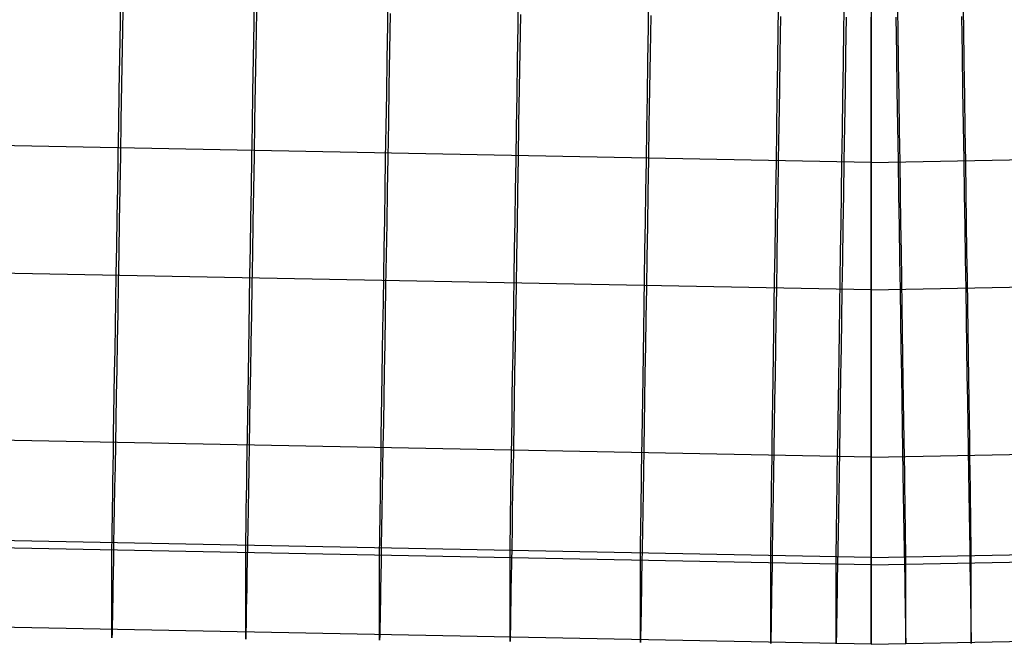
# Model space of a CAD drawing. Extents: x -1634 to -184, y -278 to 263.
# Tile 15 of 242: x -1386.4 to -1378.69, y -278.4 to -273.52. Entities that reach past the tile are written whole.
import ezdxf

# ---------------------------------------------------------------- set-up
doc = ezdxf.new("R2010")
doc.units = 0
doc.layers.add('PREDEFINITO', color=7, linetype='CONTINUOUS')

msp = doc.modelspace()

# ---------------------------------------------------------------- linework, layer by layer
at = {"layer": 'PREDEFINITO'}
for p, q in [((-1385.6119, -273.5357, 448.2187), (-1385.6073, -273.2557, 448.414)), ((-1384.5661, -273.545, 448.2189), (-1384.5616, -273.265, 448.4143)), ((-1383.5194, -273.5541, 448.2191), (-1383.515, -273.2741, 448.4145)), ((-1382.4996, -273.5626, 448.2193), (-1382.4953, -273.2826, 448.4146)), ((-1381.4799, -273.5709, 448.2195), (-1381.4756, -273.2909, 448.4148)), ((-1380.4635, -273.5788, 448.2196), (-1380.4594, -273.2988, 448.415)), ((-1379.9496, -273.5829, 448.2197), (-1379.9453, -273.3029, 448.4151)), ((-1379.7381, -273.3047, 448.4152), (-1379.7381, -273.5848, 448.2198)), ((-1379.7381, -273.3047, 448.4152), (-1379.7381, -273.5848, 448.2198)), ((-1379.5266, -273.5829, 448.2197), (-1379.5309, -273.3029, 448.4151)), ((-1379.0127, -273.5788, 448.2196), (-1379.0168, -273.2988, 448.415)), ((-1385.5927, -273.4488, 401.5203), (-1385.5977, -273.7395, 401.6994)), ((-1384.5473, -273.4582, 401.5206), (-1384.5522, -273.7489, 401.6996)), ((-1383.5009, -273.4672, 401.5208), (-1383.5057, -273.7579, 401.6998)), ((-1382.4815, -273.4757, 401.521), (-1382.4862, -273.7664, 401.7)), ((-1381.462, -273.484, 401.5211), (-1381.4666, -273.7747, 401.7002)), ((-1380.4464, -273.492, 401.5213), (-1380.4508, -273.7827, 401.7004)), ((-1379.932, -273.496, 401.5214), (-1379.9365, -273.7867, 401.7004)), ((-1379.7381, -273.7885, 401.7004), (-1379.7381, -273.4977, 401.5214)), ((-1379.7381, -273.7885, 401.7004), (-1379.7381, -273.4977, 401.5214)), ((-1379.5442, -273.496, 401.5214), (-1379.5397, -273.7867, 401.7004)), ((-1379.0298, -273.492, 401.5213), (-1379.0254, -273.7827, 401.7004)), ((-1385.6164, -273.8088, 448.0138), (-1385.6119, -273.5357, 448.2187)), ((-1384.5705, -273.8182, 448.014), (-1384.5661, -273.545, 448.2189)), ((-1383.5238, -273.8272, 448.0143), (-1383.5194, -273.5541, 448.2191)), ((-1382.5039, -273.8357, 448.0144), (-1382.4996, -273.5626, 448.2193)), ((-1381.4841, -273.844, 448.0146), (-1381.4799, -273.5709, 448.2195)), ((-1380.4675, -273.852, 448.0148), (-1380.4635, -273.5788, 448.2196)), ((-1379.9537, -273.856, 448.0149), (-1379.9496, -273.5829, 448.2197)), ((-1379.7381, -273.5848, 448.2198), (-1379.7381, -273.858, 448.015)), ((-1379.7381, -273.5848, 448.2198), (-1379.7381, -273.858, 448.015)), ((-1379.5225, -273.856, 448.0149), (-1379.5266, -273.5829, 448.2197)), ((-1379.0087, -273.852, 448.0148), (-1379.0127, -273.5788, 448.2196)), ((-1385.5977, -273.7395, 401.6994), (-1385.6025, -274.024, 401.8882)), ((-1384.5522, -273.7489, 401.6996), (-1384.5569, -274.0333, 401.8884)), ((-1383.5057, -273.7579, 401.6998), (-1383.5104, -274.0423, 401.8886)), ((-1379.7381, -274.6333, 447.3463), (-1421.0528, -273.8335, 447.3283)), ((-1385.6208, -274.0748, 447.7998), (-1385.6164, -273.8088, 448.0138)), ((-1384.5749, -274.0842, 447.8), (-1384.5705, -273.8182, 448.014)), ((-1383.528, -274.0932, 447.8002), (-1383.5238, -273.8272, 448.0143)), ((-1382.5081, -274.1017, 447.8004), (-1382.5039, -273.8357, 448.0144)), ((-1382.4862, -273.7664, 401.7), (-1382.4908, -274.0509, 401.8888)), ((-1381.4666, -273.7747, 401.7002), (-1381.4711, -274.0591, 401.889)), ((-1380.4508, -273.7827, 401.7004), (-1380.4551, -274.0671, 401.8892)), ((-1379.9365, -273.7867, 401.7004), (-1379.941, -274.0712, 401.8893)), ((-1379.7381, -274.073, 401.8893), (-1379.7381, -273.7885, 401.7004)), ((-1379.7381, -274.073, 401.8893), (-1379.7381, -273.7885, 401.7004)), ((-1379.7381, -274.6333, 447.3463), (-1338.4234, -273.8335, 447.3283)), ((-1379.5397, -273.7867, 401.7004), (-1379.5352, -274.0712, 401.8893)), ((-1379.0254, -273.7827, 401.7004), (-1379.0211, -274.0671, 401.8892)), ((-1381.4882, -274.11, 447.8006), (-1381.4841, -273.844, 448.0146)), ((-1380.4714, -274.118, 447.8008), (-1380.4675, -273.852, 448.0148)), ((-1379.9578, -274.1221, 447.8009), (-1379.9537, -273.856, 448.0149)), ((-1379.7381, -273.858, 448.015), (-1379.7381, -274.124, 447.801)), ((-1379.7381, -273.858, 448.015), (-1379.7381, -274.124, 447.801)), ((-1379.5184, -274.1221, 447.8009), (-1379.5225, -273.856, 448.0149)), ((-1379.0048, -274.118, 447.8008), (-1379.0087, -273.852, 448.0148)), ((-1385.6025, -274.024, 401.8882), (-1385.6073, -274.3018, 402.0867)), ((-1384.5569, -274.0333, 401.8884), (-1384.5616, -274.3111, 402.0869)), ((-1383.5104, -274.0423, 401.8886), (-1383.515, -274.3202, 402.0871)), ((-1382.4908, -274.0509, 401.8888), (-1382.4953, -274.3287, 402.0873)), ((-1381.4711, -274.0591, 401.889), (-1381.4756, -274.337, 402.0875)), ((-1380.4551, -274.0671, 401.8892), (-1380.4594, -274.3449, 402.0876)), ((-1379.0211, -274.0671, 401.8892), (-1379.0168, -274.3449, 402.0876)), ((-1385.6251, -274.3334, 447.5768), (-1385.6208, -274.0748, 447.7998)), ((-1384.579, -274.3427, 447.577), (-1384.5749, -274.0842, 447.8)), ((-1383.5321, -274.3518, 447.5772), (-1383.528, -274.0932, 447.8002)), ((-1382.5121, -274.3603, 447.5774), (-1382.5081, -274.1017, 447.8004)), ((-1381.4922, -274.3686, 447.5776), (-1381.4882, -274.11, 447.8006)), ((-1380.4752, -274.3766, 447.5778), (-1380.4714, -274.118, 447.8008)), ((-1379.9617, -274.3806, 447.5779), (-1379.9578, -274.1221, 447.8009)), ((-1379.941, -274.0712, 401.8893), (-1379.9453, -274.349, 402.0877)), ((-1379.7381, -274.3508, 402.0877), (-1379.7381, -274.073, 401.8893)), ((-1379.7381, -274.3508, 402.0877), (-1379.7381, -274.073, 401.8893)), ((-1379.7381, -274.124, 447.801), (-1379.7381, -274.3826, 447.578)), ((-1379.7381, -274.124, 447.801), (-1379.7381, -274.3826, 447.578)), ((-1379.5352, -274.0712, 401.8893), (-1379.5309, -274.349, 402.0877)), ((-1379.5145, -274.3806, 447.5779), (-1379.5184, -274.1221, 447.8009)), ((-1379.001, -274.3766, 447.5778), (-1379.0048, -274.118, 447.8008)), ((-1385.6292, -274.5842, 447.3451), (-1385.6251, -274.3334, 447.5768)), ((-1385.6073, -274.3018, 402.0867), (-1385.6119, -274.5727, 402.2945)), ((-1384.5831, -274.5935, 447.3453), (-1384.579, -274.3427, 447.577)), ((-1384.5616, -274.3111, 402.0869), (-1384.5661, -274.582, 402.2947)), ((-1383.5361, -274.6026, 447.3455), (-1383.5321, -274.3518, 447.5772)), ((-1383.515, -274.3202, 402.0871), (-1383.5194, -274.5911, 402.2949)), ((-1382.516, -274.6111, 447.3457), (-1382.5121, -274.3603, 447.5774)), ((-1382.4953, -274.3287, 402.0873), (-1382.4996, -274.5996, 402.2951)), ((-1381.4961, -274.6194, 447.3459), (-1381.4922, -274.3686, 447.5776)), ((-1381.4756, -274.337, 402.0875), (-1381.4799, -274.6079, 402.2953)), ((-1380.4789, -274.6273, 447.3461), (-1380.4752, -274.3766, 447.5778)), ((-1380.4594, -274.3449, 402.0876), (-1380.4635, -274.6158, 402.2955)), ((-1379.9453, -274.349, 402.0877), (-1379.9496, -274.6199, 402.2955)), ((-1379.7381, -274.6218, 402.2955), (-1379.7381, -274.3508, 402.0877)), ((-1379.7381, -274.6218, 402.2955), (-1379.7381, -274.3508, 402.0877)), ((-1379.5309, -274.349, 402.0877), (-1379.5266, -274.6199, 402.2955)), ((-1379.0168, -274.3449, 402.0876), (-1379.0127, -274.6158, 402.2955)), ((-1378.9973, -274.6273, 447.3461), (-1379.001, -274.3766, 447.5778)), ((-1379.9655, -274.6314, 447.3462), (-1379.9617, -274.3806, 447.5779)), ((-1379.7381, -274.3826, 447.578), (-1379.7381, -274.6334, 447.3463)), ((-1379.7381, -274.3826, 447.578), (-1379.7381, -274.6334, 447.3463)), ((-1379.5107, -274.6314, 447.3462), (-1379.5145, -274.3806, 447.5779)), ((-1385.6332, -274.8269, 447.105), (-1385.6292, -274.5842, 447.3451)), ((-1385.6119, -274.5727, 402.2945), (-1385.6164, -274.8363, 402.5114)), ((-1384.587, -274.8362, 447.1052), (-1384.5831, -274.5935, 447.3453)), ((-1384.5661, -274.582, 402.2947), (-1384.5705, -274.8457, 402.5116)), ((-1383.5399, -274.8453, 447.1054), (-1383.5361, -274.6026, 447.3455)), ((-1383.5194, -274.5911, 402.2949), (-1383.5238, -274.8547, 402.5118)), ((-1382.4996, -274.5996, 402.2951), (-1382.5039, -274.8632, 402.512)), ((-1382.5198, -274.8538, 447.1056), (-1382.516, -274.6111, 447.3457)), ((-1381.4998, -274.8621, 447.1058), (-1381.4961, -274.6194, 447.3459)), ((-1381.4799, -274.6079, 402.2953), (-1381.4841, -274.8715, 402.5122)), ((-1380.4824, -274.8701, 447.106), (-1380.4789, -274.6273, 447.3461)), ((-1380.4635, -274.6158, 402.2955), (-1380.4675, -274.8795, 402.5124)), ((-1379.9691, -274.8741, 447.1061), (-1379.9655, -274.6314, 447.3462)), ((-1379.9496, -274.6199, 402.2955), (-1379.9537, -274.8835, 402.5125)), ((-1379.7381, -274.8854, 402.5125), (-1379.7381, -274.6218, 402.2955)), ((-1379.7381, -274.8854, 402.5125), (-1379.7381, -274.6218, 402.2955)), ((-1379.7381, -274.6334, 447.3463), (-1379.7381, -274.8762, 447.1062)), ((-1379.7381, -274.6334, 447.3463), (-1379.7381, -274.8762, 447.1062)), ((-1379.5266, -274.6199, 402.2955), (-1379.5225, -274.8835, 402.5125)), ((-1379.5071, -274.8741, 447.1061), (-1379.5107, -274.6314, 447.3462)), ((-1379.0127, -274.6158, 402.2955), (-1379.0087, -274.8795, 402.5124)), ((-1378.9938, -274.8701, 447.106), (-1378.9973, -274.6273, 447.3461)), ((-1379.7381, -275.6298, 403.2155), (-1421.0528, -274.83, 403.1974)), ((-1385.6371, -275.0613, 446.8567), (-1385.6332, -274.8269, 447.105)), ((-1385.6164, -274.8363, 402.5114), (-1385.6208, -275.0924, 402.7373)), ((-1384.5908, -275.0706, 446.8569), (-1384.587, -274.8362, 447.1052)), ((-1379.7381, -275.6298, 403.2155), (-1338.4234, -274.83, 403.1974)), ((-1384.5705, -274.8457, 402.5116), (-1384.5749, -275.1017, 402.7375)), ((-1383.5436, -275.0797, 446.8571), (-1383.5399, -274.8453, 447.1054)), ((-1383.5238, -274.8547, 402.5118), (-1383.528, -275.1108, 402.7377)), ((-1382.5235, -275.0882, 446.8573), (-1382.5198, -274.8538, 447.1056)), ((-1382.5039, -274.8632, 402.512), (-1382.5081, -275.1193, 402.7379)), ((-1381.5034, -275.0965, 446.8575), (-1381.4998, -274.8621, 447.1058)), ((-1381.4841, -274.8715, 402.5122), (-1381.4882, -275.1276, 402.738)), ((-1380.4858, -275.1045, 446.8577), (-1380.4824, -274.8701, 447.106)), ((-1380.4675, -274.8795, 402.5124), (-1380.4714, -275.1356, 402.7382)), ((-1379.9727, -275.1085, 446.8578), (-1379.9691, -274.8741, 447.1061)), ((-1379.9537, -274.8835, 402.5125), (-1379.9578, -275.1396, 402.7383)), ((-1379.7381, -274.8762, 447.1062), (-1379.7381, -275.1106, 446.8579)), ((-1379.7381, -274.8762, 447.1062), (-1379.7381, -275.1106, 446.8579)), ((-1379.7381, -275.1415, 402.7383), (-1379.7381, -274.8854, 402.5125)), ((-1379.7381, -275.1415, 402.7383), (-1379.7381, -274.8854, 402.5125)), ((-1379.5225, -274.8835, 402.5125), (-1379.5184, -275.1396, 402.7383)), ((-1379.5035, -275.1085, 446.8578), (-1379.5071, -274.8741, 447.1061)), ((-1379.0087, -274.8795, 402.5124), (-1379.0048, -275.1356, 402.7382)), ((-1378.9904, -275.1045, 446.8577), (-1378.9938, -274.8701, 447.106)), ((-1385.6408, -275.287, 446.6006), (-1385.6371, -275.0613, 446.8567)), ((-1385.6208, -275.0924, 402.7373), (-1385.6251, -275.3406, 402.9717)), ((-1384.5944, -275.2964, 446.6008), (-1384.5908, -275.0706, 446.8569)), ((-1384.5749, -275.1017, 402.7375), (-1384.579, -275.3499, 402.9719)), ((-1383.5472, -275.3054, 446.601), (-1383.5436, -275.0797, 446.8571)), ((-1383.528, -275.1108, 402.7377), (-1383.5321, -275.359, 402.9721)), ((-1382.527, -275.314, 446.6012), (-1382.5235, -275.0882, 446.8573)), ((-1382.5081, -275.1193, 402.7379), (-1382.5121, -275.3675, 402.9723)), ((-1381.5068, -275.3223, 446.6014), (-1381.5034, -275.0965, 446.8575)), ((-1381.4882, -275.1276, 402.738), (-1381.4922, -275.3758, 402.9725)), ((-1380.4891, -275.3303, 446.6016), (-1380.4858, -275.1045, 446.8577)), ((-1380.4714, -275.1356, 402.7382), (-1380.4752, -275.3838, 402.9727)), ((-1379.976, -275.3343, 446.6017), (-1379.9727, -275.1085, 446.8578)), ((-1379.9578, -275.1396, 402.7383), (-1379.9617, -275.3878, 402.9728)), ((-1379.7381, -275.1106, 446.8579), (-1379.7381, -275.3364, 446.6018)), ((-1379.7381, -275.1106, 446.8579), (-1379.7381, -275.3364, 446.6018)), ((-1379.7381, -275.3898, 402.9727), (-1379.7381, -275.1415, 402.7383)), ((-1379.7381, -275.3898, 402.9727), (-1379.7381, -275.1415, 402.7383)), ((-1379.5184, -275.1396, 402.7383), (-1379.5145, -275.3878, 402.9728)), ((-1379.5001, -275.3343, 446.6017), (-1379.5035, -275.1085, 446.8578)), ((-1379.0048, -275.1356, 402.7382), (-1379.001, -275.3838, 402.9727)), ((-1378.9871, -275.3303, 446.6016), (-1378.9904, -275.1045, 446.8577)), ((-1385.6443, -275.5039, 446.3369), (-1385.6408, -275.287, 446.6006)), ((-1384.5979, -275.5133, 446.3371), (-1384.5944, -275.2964, 446.6008)), ((-1385.6251, -275.3406, 402.9717), (-1385.6292, -275.5807, 403.2145)), ((-1384.579, -275.3499, 402.9719), (-1384.5831, -275.59, 403.2147)), ((-1383.5506, -275.5223, 446.3373), (-1383.5472, -275.3054, 446.601)), ((-1383.5321, -275.359, 402.9721), (-1383.5361, -275.599, 403.2149)), ((-1382.5303, -275.5309, 446.3375), (-1382.527, -275.314, 446.6012)), ((-1382.5121, -275.3675, 402.9723), (-1382.516, -275.6076, 403.2151)), ((-1381.5101, -275.5392, 446.3377), (-1381.5068, -275.3223, 446.6014)), ((-1381.4922, -275.3758, 402.9725), (-1381.4961, -275.6159, 403.2153)), ((-1380.4923, -275.5472, 446.3379), (-1380.4891, -275.3303, 446.6016)), ((-1379.9793, -275.5512, 446.338), (-1379.976, -275.3343, 446.6017)), ((-1379.7381, -275.3364, 446.6018), (-1379.7381, -275.5533, 446.3381)), ((-1379.7381, -275.3364, 446.6018), (-1379.7381, -275.5533, 446.3381)), ((-1379.4969, -275.5512, 446.338), (-1379.5001, -275.3343, 446.6017)), ((-1378.9839, -275.5472, 446.3379), (-1378.9871, -275.3303, 446.6016)), ((-1380.4752, -275.3838, 402.9727), (-1380.4789, -275.6238, 403.2154)), ((-1379.9617, -275.3878, 402.9728), (-1379.9655, -275.6279, 403.2155)), ((-1379.7381, -275.6299, 403.2155), (-1379.7381, -275.3898, 402.9727)), ((-1379.7381, -275.6299, 403.2155), (-1379.7381, -275.3898, 402.9727)), ((-1379.5145, -275.3878, 402.9728), (-1379.5107, -275.6279, 403.2155)), ((-1379.001, -275.3838, 402.9727), (-1378.9973, -275.6238, 403.2154)), ((-1385.6477, -275.7117, 446.066), (-1385.6443, -275.5039, 446.3369)), ((-1384.6012, -275.7211, 446.0662), (-1384.5979, -275.5133, 446.3371)), ((-1383.5539, -275.7301, 446.0664), (-1383.5506, -275.5223, 446.3373)), ((-1382.5336, -275.7386, 446.0666), (-1382.5303, -275.5309, 446.3375)), ((-1385.6292, -275.5807, 403.2145), (-1385.6332, -275.8123, 403.4653)), ((-1384.5831, -275.59, 403.2147), (-1384.587, -275.8216, 403.4655)), ((-1383.5361, -275.599, 403.2149), (-1383.5399, -275.8307, 403.4657)), ((-1382.516, -275.6076, 403.2151), (-1382.5198, -275.8392, 403.4659)), ((-1381.5133, -275.7469, 446.0668), (-1381.5101, -275.5392, 446.3377)), ((-1380.4953, -275.7549, 446.067), (-1380.4923, -275.5472, 446.3379)), ((-1379.9824, -275.759, 446.0671), (-1379.9793, -275.5512, 446.338)), ((-1379.7381, -275.5533, 446.3381), (-1379.7381, -275.7611, 446.0671)), ((-1379.7381, -275.5533, 446.3381), (-1379.7381, -275.7611, 446.0671)), ((-1379.4938, -275.759, 446.0671), (-1379.4969, -275.5512, 446.338)), ((-1378.9809, -275.7549, 446.067), (-1378.9839, -275.5472, 446.3379)), ((-1381.4961, -275.6159, 403.2153), (-1381.4998, -275.8475, 403.4661)), ((-1380.4789, -275.6238, 403.2154), (-1380.4824, -275.8555, 403.4663)), ((-1379.9655, -275.6279, 403.2155), (-1379.9691, -275.8595, 403.4664)), ((-1379.7381, -275.8616, 403.4664), (-1379.7381, -275.6299, 403.2155)), ((-1379.7381, -275.8616, 403.4664), (-1379.7381, -275.6299, 403.2155)), ((-1379.5107, -275.6279, 403.2155), (-1379.5071, -275.8595, 403.4664)), ((-1378.9973, -275.6238, 403.2154), (-1378.9938, -275.8555, 403.4663)), ((-1385.6509, -275.9101, 445.7881), (-1385.6477, -275.7117, 446.066)), ((-1384.6044, -275.9195, 445.7883), (-1384.6012, -275.7211, 446.0662)), ((-1383.557, -275.9285, 445.7885), (-1383.5539, -275.7301, 446.0664)), ((-1382.5366, -275.9371, 445.7887), (-1382.5336, -275.7386, 446.0666)), ((-1381.5163, -275.9453, 445.7889), (-1381.5133, -275.7469, 446.0668)), ((-1380.4982, -275.9533, 445.7891), (-1380.4953, -275.7549, 446.067)), ((-1379.9854, -275.9574, 445.7892), (-1379.9824, -275.759, 446.0671)), ((-1379.7381, -275.7611, 446.0671), (-1379.7381, -275.9596, 445.7893)), ((-1379.7381, -275.7611, 446.0671), (-1379.7381, -275.9596, 445.7893)), ((-1379.4908, -275.9574, 445.7892), (-1379.4938, -275.759, 446.0671)), ((-1378.978, -275.9533, 445.7891), (-1378.9809, -275.7549, 446.067)), ((-1385.6332, -275.8123, 403.4653), (-1385.6371, -276.0352, 403.7239)), ((-1384.587, -275.8216, 403.4655), (-1384.5908, -276.0446, 403.7241)), ((-1383.5399, -275.8307, 403.4657), (-1383.5436, -276.0536, 403.7243)), ((-1382.5198, -275.8392, 403.4659), (-1382.5235, -276.0622, 403.7245)), ((-1385.654, -276.0989, 445.5036), (-1385.6509, -275.9101, 445.7881)), ((-1381.4998, -275.8475, 403.4661), (-1381.5034, -276.0704, 403.7247)), ((-1380.4824, -275.8555, 403.4663), (-1380.4858, -276.0784, 403.7249)), ((-1379.9691, -275.8595, 403.4664), (-1379.9727, -276.0825, 403.7249)), ((-1379.7381, -276.0845, 403.7249), (-1379.7381, -275.8616, 403.4664)), ((-1379.7381, -276.0845, 403.7249), (-1379.7381, -275.8616, 403.4664)), ((-1379.5071, -275.8595, 403.4664), (-1379.5035, -276.0825, 403.7249)), ((-1378.9938, -275.8555, 403.4663), (-1378.9904, -276.0784, 403.7249)), ((-1384.6074, -276.1083, 445.5038), (-1384.6044, -275.9195, 445.7883)), ((-1383.5599, -276.1173, 445.504), (-1383.557, -275.9285, 445.7885)), ((-1382.5395, -276.1259, 445.5042), (-1382.5366, -275.9371, 445.7887)), ((-1381.5192, -276.1341, 445.5044), (-1381.5163, -275.9453, 445.7889)), ((-1380.5009, -276.1421, 445.5046), (-1380.4982, -275.9533, 445.7891)), ((-1379.9882, -276.1462, 445.5047), (-1379.9854, -275.9574, 445.7892)), ((-1379.7381, -275.9596, 445.7893), (-1379.7381, -276.1484, 445.5048)), ((-1379.7381, -275.9596, 445.7893), (-1379.7381, -276.1484, 445.5048)), ((-1379.488, -276.1462, 445.5047), (-1379.4908, -275.9574, 445.7892)), ((-1378.9753, -276.1421, 445.5046), (-1378.978, -275.9533, 445.7891)), ((-1385.6371, -276.0352, 403.7239), (-1385.6408, -276.2492, 403.9899)), ((-1384.5908, -276.0446, 403.7241), (-1384.5944, -276.2586, 403.9901)), ((-1383.5436, -276.0536, 403.7243), (-1383.5472, -276.2676, 403.9904)), ((-1382.5235, -276.0622, 403.7245), (-1382.527, -276.2761, 403.9905)), ((-1381.5034, -276.0704, 403.7247), (-1381.5068, -276.2844, 403.9907)), ((-1379.7381, -276.9359, 444.0074), (-1421.159, -276.1336, 443.9892)), ((-1385.6569, -276.2779, 445.2129), (-1385.654, -276.0989, 445.5036)), ((-1384.6102, -276.2873, 445.2131), (-1384.6074, -276.1083, 445.5038)), ((-1383.5627, -276.2963, 445.2133), (-1383.5599, -276.1173, 445.504)), ((-1382.5423, -276.3048, 445.2135), (-1382.5395, -276.1259, 445.5042)), ((-1381.5219, -276.3131, 445.2137), (-1381.5192, -276.1341, 445.5044)), ((-1380.5035, -276.3211, 445.2138), (-1380.5009, -276.1421, 445.5046)), ((-1380.4858, -276.0784, 403.7249), (-1380.4891, -276.2924, 403.9909)), ((-1379.9909, -276.3252, 445.2139), (-1379.9882, -276.1462, 445.5047)), ((-1379.9727, -276.0825, 403.7249), (-1379.976, -276.2965, 403.991)), ((-1379.7381, -276.2986, 403.991), (-1379.7381, -276.0845, 403.7249)), ((-1379.7381, -276.2986, 403.991), (-1379.7381, -276.0845, 403.7249)), ((-1379.7381, -276.9359, 444.0074), (-1338.3172, -276.1336, 443.9892)), ((-1379.7381, -276.1484, 445.5048), (-1379.7381, -276.3274, 445.214)), ((-1379.7381, -276.1484, 445.5048), (-1379.7381, -276.3274, 445.214)), ((-1379.5035, -276.0825, 403.7249), (-1379.5001, -276.2965, 403.991)), ((-1379.4853, -276.3252, 445.2139), (-1379.488, -276.1462, 445.5047)), ((-1378.9904, -276.0784, 403.7249), (-1378.9871, -276.2924, 403.9909)), ((-1378.9727, -276.3211, 445.2138), (-1378.9753, -276.1421, 445.5046)), ((-1385.6596, -276.4468, 444.9161), (-1385.6569, -276.2779, 445.2129)), ((-1385.6408, -276.2492, 403.9899), (-1385.6443, -276.454, 404.2631)), ((-1384.6129, -276.4562, 444.9164), (-1384.6102, -276.2873, 445.2131)), ((-1384.5944, -276.2586, 403.9901), (-1384.5979, -276.4634, 404.2634)), ((-1383.5654, -276.4653, 444.9166), (-1383.5627, -276.2963, 445.2133)), ((-1383.5472, -276.2676, 403.9904), (-1383.5506, -276.4724, 404.2636)), ((-1382.527, -276.2761, 403.9905), (-1382.5303, -276.4809, 404.2638)), ((-1381.5068, -276.2844, 403.9907), (-1381.5101, -276.4892, 404.2639)), ((-1380.4891, -276.2924, 403.9909), (-1380.4923, -276.4972, 404.2641)), ((-1379.976, -276.2965, 403.991), (-1379.9793, -276.5013, 404.2642)), ((-1379.7381, -276.5034, 404.2642), (-1379.7381, -276.2986, 403.991)), ((-1379.7381, -276.5034, 404.2642), (-1379.7381, -276.2986, 403.991)), ((-1379.5001, -276.2965, 403.991), (-1379.4969, -276.5013, 404.2642)), ((-1378.9871, -276.2924, 403.9909), (-1378.9839, -276.4972, 404.2641)), ((-1382.5449, -276.4738, 444.9168), (-1382.5423, -276.3048, 445.2135)), ((-1381.5245, -276.4821, 444.9169), (-1381.5219, -276.3131, 445.2137)), ((-1380.5059, -276.4901, 444.9171), (-1380.5035, -276.3211, 445.2138)), ((-1379.9934, -276.4941, 444.9172), (-1379.9909, -276.3252, 445.2139)), ((-1379.7381, -276.3274, 445.214), (-1379.7381, -276.4964, 444.9173)), ((-1379.7381, -276.3274, 445.214), (-1379.7381, -276.4964, 444.9173)), ((-1379.4828, -276.4941, 444.9172), (-1379.4853, -276.3252, 445.2139)), ((-1378.9703, -276.4901, 444.9171), (-1378.9727, -276.3211, 445.2138)), ((-1385.6622, -276.6056, 444.6138), (-1385.6596, -276.4468, 444.9161)), ((-1385.6443, -276.454, 404.2631), (-1385.6477, -276.6493, 404.5432)), ((-1384.6154, -276.6149, 444.6141), (-1384.6129, -276.4562, 444.9164)), ((-1384.5979, -276.4634, 404.2634), (-1384.6012, -276.6587, 404.5434)), ((-1383.5678, -276.624, 444.6143), (-1383.5654, -276.4653, 444.9166)), ((-1383.5506, -276.4724, 404.2636), (-1383.5539, -276.6677, 404.5436)), ((-1382.5473, -276.6325, 444.6144), (-1382.5449, -276.4738, 444.9168)), ((-1382.5303, -276.4809, 404.2638), (-1382.5336, -276.6763, 404.5438)), ((-1381.5268, -276.6408, 444.6146), (-1381.5245, -276.4821, 444.9169)), ((-1381.5101, -276.4892, 404.2639), (-1381.5133, -276.6845, 404.544)), ((-1380.5081, -276.6488, 444.6148), (-1380.5059, -276.4901, 444.9171)), ((-1380.4923, -276.4972, 404.2641), (-1380.4953, -276.6925, 404.5442)), ((-1379.9957, -276.6528, 444.6149), (-1379.9934, -276.4941, 444.9172)), ((-1379.9793, -276.5013, 404.2642), (-1379.9824, -276.6966, 404.5443)), ((-1379.7381, -276.4964, 444.9173), (-1379.7381, -276.6551, 444.615)), ((-1379.7381, -276.4964, 444.9173), (-1379.7381, -276.6551, 444.615)), ((-1379.7381, -276.6987, 404.5443), (-1379.7381, -276.5034, 404.2642)), ((-1379.7381, -276.6987, 404.5443), (-1379.7381, -276.5034, 404.2642)), ((-1379.4969, -276.5013, 404.2642), (-1379.4938, -276.6966, 404.5443)), ((-1379.4805, -276.6528, 444.6149), (-1379.4828, -276.4941, 444.9172)), ((-1378.9839, -276.4972, 404.2641), (-1378.9809, -276.6925, 404.5442)), ((-1378.968, -276.6488, 444.6148), (-1378.9703, -276.4901, 444.9171)), ((-1385.6646, -276.7539, 444.3063), (-1385.6622, -276.6056, 444.6138)), ((-1385.6477, -276.6493, 404.5432), (-1385.6509, -276.835, 404.8297)), ((-1384.6177, -276.7632, 444.3065), (-1384.6154, -276.6149, 444.6141)), ((-1384.6012, -276.6587, 404.5434), (-1384.6044, -276.8443, 404.8299)), ((-1383.5701, -276.7723, 444.3067), (-1383.5678, -276.624, 444.6143)), ((-1383.5539, -276.6677, 404.5436), (-1383.557, -276.8534, 404.8301)), ((-1382.5495, -276.7808, 444.3069), (-1382.5473, -276.6325, 444.6144)), ((-1382.5336, -276.6763, 404.5438), (-1382.5366, -276.8619, 404.8303)), ((-1381.5291, -276.7891, 444.3071), (-1381.5268, -276.6408, 444.6146)), ((-1381.5133, -276.6845, 404.544), (-1381.5163, -276.8702, 404.8305)), ((-1380.5103, -276.7971, 444.3073), (-1380.5081, -276.6488, 444.6148)), ((-1379.9979, -276.8012, 444.3074), (-1379.9957, -276.6528, 444.6149)), ((-1379.7381, -276.6551, 444.615), (-1379.7381, -276.8034, 444.3074)), ((-1379.7381, -276.6551, 444.615), (-1379.7381, -276.8034, 444.3074)), ((-1379.4783, -276.8012, 444.3074), (-1379.4805, -276.6528, 444.6149)), ((-1378.9659, -276.7971, 444.3073), (-1378.968, -276.6488, 444.6148)), ((-1385.6668, -276.8916, 443.9939), (-1385.6646, -276.7539, 444.3063)), ((-1384.6199, -276.901, 443.9941), (-1384.6177, -276.7632, 444.3065)), ((-1380.4953, -276.6925, 404.5442), (-1380.4982, -276.8782, 404.8307)), ((-1379.9824, -276.6966, 404.5443), (-1379.9854, -276.8822, 404.8308)), ((-1379.7381, -276.8844, 404.8308), (-1379.7381, -276.6987, 404.5443)), ((-1379.7381, -276.8844, 404.8308), (-1379.7381, -276.6987, 404.5443)), ((-1379.4938, -276.6966, 404.5443), (-1379.4908, -276.8822, 404.8308)), ((-1378.9809, -276.6925, 404.5442), (-1378.978, -276.8782, 404.8307)), ((-1385.6509, -276.835, 404.8297), (-1385.654, -277.0107, 405.1225)), ((-1383.5722, -276.91, 443.9943), (-1383.5701, -276.7723, 444.3067)), ((-1382.5516, -276.9186, 443.9945), (-1382.5495, -276.7808, 444.3069)), ((-1381.5311, -276.9268, 443.9947), (-1381.5291, -276.7891, 444.3071)), ((-1380.5122, -276.9348, 443.9948), (-1380.5103, -276.7971, 444.3073)), ((-1379.9999, -276.9389, 443.9949), (-1379.9979, -276.8012, 444.3074)), ((-1379.7381, -276.8034, 444.3074), (-1379.7381, -276.9412, 443.995)), ((-1379.7381, -276.8034, 444.3074), (-1379.7381, -276.9412, 443.995)), ((-1379.4763, -276.9389, 443.9949), (-1379.4783, -276.8012, 444.3074)), ((-1378.964, -276.9348, 443.9948), (-1378.9659, -276.7971, 444.3073)), ((-1379.7381, -277.7208, 440.3432), (-1421.1925, -276.9177, 440.3251)), ((-1385.6688, -277.0186, 443.6769), (-1385.6668, -276.8916, 443.9939)), ((-1384.6219, -277.0279, 443.6771), (-1384.6199, -276.901, 443.9941)), ((-1384.6044, -276.8443, 404.8299), (-1384.6074, -277.0201, 405.1227)), ((-1383.5742, -277.037, 443.6773), (-1383.5722, -276.91, 443.9943)), ((-1383.557, -276.8534, 404.8301), (-1383.5599, -277.0292, 405.1229)), ((-1382.5535, -277.0455, 443.6775), (-1382.5516, -276.9186, 443.9945)), ((-1382.5366, -276.8619, 404.8303), (-1382.5395, -277.0377, 405.1231)), ((-1381.5163, -276.8702, 404.8305), (-1381.5192, -277.046, 405.1232)), ((-1380.4982, -276.8782, 404.8307), (-1380.5009, -277.054, 405.1234)), ((-1379.9854, -276.8822, 404.8308), (-1379.9882, -277.058, 405.1235)), ((-1379.7381, -277.0602, 405.1235), (-1379.7381, -276.8844, 404.8308)), ((-1379.7381, -277.0602, 405.1235), (-1379.7381, -276.8844, 404.8308)), ((-1379.7381, -277.7208, 440.3432), (-1338.2837, -276.9177, 440.3251)), ((-1379.4908, -276.8822, 404.8308), (-1379.488, -277.058, 405.1235)), ((-1378.978, -276.8782, 404.8307), (-1378.9753, -277.054, 405.1234)), ((-1379.7381, -277.7793, 406.655), (-1421.159, -276.977, 406.6369)), ((-1381.533, -277.0538, 443.6777), (-1381.5311, -276.9268, 443.9947)), ((-1380.514, -277.0618, 443.6779), (-1380.5122, -276.9348, 443.9948)), ((-1380.0017, -277.0659, 443.678), (-1379.9999, -276.9389, 443.9949)), ((-1379.7381, -276.9412, 443.995), (-1379.7381, -277.0682, 443.678)), ((-1379.7381, -276.9412, 443.995), (-1379.7381, -277.0682, 443.678)), ((-1379.7381, -277.7793, 406.655), (-1338.3172, -276.977, 406.6369)), ((-1379.4744, -277.0659, 443.678), (-1379.4763, -276.9389, 443.9949)), ((-1378.9622, -277.0618, 443.6779), (-1378.964, -276.9348, 443.9948)), ((-1385.6706, -277.1347, 443.3558), (-1385.6688, -277.0186, 443.6769)), ((-1385.654, -277.0107, 405.1225), (-1385.6569, -277.1764, 405.421)), ((-1384.6237, -277.144, 443.356), (-1384.6219, -277.0279, 443.6771)), ((-1384.6074, -277.0201, 405.1227), (-1384.6102, -277.1858, 405.4212)), ((-1383.5759, -277.1531, 443.3562), (-1383.5742, -277.037, 443.6773)), ((-1383.5599, -277.0292, 405.1229), (-1383.5627, -277.1948, 405.4214)), ((-1382.5553, -277.1616, 443.3564), (-1382.5535, -277.0455, 443.6775)), ((-1382.5395, -277.0377, 405.1231), (-1382.5423, -277.2034, 405.4216)), ((-1381.5347, -277.1699, 443.3566), (-1381.533, -277.0538, 443.6777)), ((-1381.5192, -277.046, 405.1232), (-1381.5219, -277.2117, 405.4218)), ((-1380.5156, -277.1779, 443.3568), (-1380.514, -277.0618, 443.6779)), ((-1380.5009, -277.054, 405.1234), (-1380.5035, -277.2197, 405.422)), ((-1380.0034, -277.182, 443.3569), (-1380.0017, -277.0659, 443.678)), ((-1379.9882, -277.058, 405.1235), (-1379.9909, -277.2237, 405.4221)), ((-1379.7381, -277.2259, 405.4221), (-1379.7381, -277.0602, 405.1235)), ((-1379.7381, -277.2259, 405.4221), (-1379.7381, -277.0602, 405.1235)), ((-1379.7381, -277.0682, 443.678), (-1379.7381, -277.1843, 443.3569)), ((-1379.7381, -277.0682, 443.678), (-1379.7381, -277.1843, 443.3569)), ((-1379.488, -277.058, 405.1235), (-1379.4853, -277.2237, 405.4221)), ((-1379.4728, -277.182, 443.3569), (-1379.4744, -277.0659, 443.678)), ((-1378.9753, -277.054, 405.1234), (-1378.9727, -277.2197, 405.422)), ((-1378.9606, -277.1779, 443.3568), (-1378.9622, -277.0618, 443.6779)), ((-1385.6723, -277.2397, 443.0309), (-1385.6706, -277.1347, 443.3558)), ((-1384.6253, -277.2491, 443.0311), (-1384.6237, -277.144, 443.356)), ((-1385.6569, -277.1764, 405.421), (-1385.6596, -277.3318, 405.725)), ((-1384.6102, -277.1858, 405.4212), (-1384.6129, -277.3412, 405.7252)), ((-1383.5775, -277.2581, 443.0313), (-1383.5759, -277.1531, 443.3562)), ((-1383.5627, -277.1948, 405.4214), (-1383.5654, -277.3502, 405.7255)), ((-1382.5568, -277.2667, 443.0315), (-1382.5553, -277.1616, 443.3564)), ((-1382.5423, -277.2034, 405.4216), (-1382.5449, -277.3588, 405.7256)), ((-1381.5362, -277.275, 443.0317), (-1381.5347, -277.1699, 443.3566)), ((-1381.5219, -277.2117, 405.4218), (-1381.5245, -277.367, 405.7258)), ((-1380.5171, -277.283, 443.0319), (-1380.5156, -277.1779, 443.3568)), ((-1380.5035, -277.2197, 405.422), (-1380.5059, -277.375, 405.726)), ((-1380.0049, -277.287, 443.032), (-1380.0034, -277.182, 443.3569)), ((-1379.9909, -277.2237, 405.4221), (-1379.9934, -277.3791, 405.7261)), ((-1379.7381, -277.1843, 443.3569), (-1379.7381, -277.2893, 443.0321)), ((-1379.7381, -277.1843, 443.3569), (-1379.7381, -277.2893, 443.0321)), ((-1379.7381, -277.3813, 405.7261), (-1379.7381, -277.2259, 405.4221)), ((-1379.7381, -277.3813, 405.7261), (-1379.7381, -277.2259, 405.4221)), ((-1379.4853, -277.2237, 405.4221), (-1379.4828, -277.3791, 405.7261)), ((-1379.4713, -277.287, 443.032), (-1379.4728, -277.182, 443.3569)), ((-1378.9727, -277.2197, 405.422), (-1378.9703, -277.375, 405.726)), ((-1378.9591, -277.283, 443.0319), (-1378.9606, -277.1779, 443.3568)), ((-1385.6737, -277.3336, 442.7026), (-1385.6723, -277.2397, 443.0309)), ((-1384.6267, -277.343, 442.7028), (-1384.6253, -277.2491, 443.0311)), ((-1383.5789, -277.352, 442.703), (-1383.5775, -277.2581, 443.0313)), ((-1382.5582, -277.3606, 442.7032), (-1382.5568, -277.2667, 443.0315)), ((-1381.5376, -277.3689, 442.7034), (-1381.5362, -277.275, 443.0317)), ((-1380.5184, -277.3769, 442.7036), (-1380.5171, -277.283, 443.0319)), ((-1380.0063, -277.3809, 442.7037), (-1380.0049, -277.287, 443.032)), ((-1379.7381, -277.2893, 443.0321), (-1379.7381, -277.3833, 442.7038)), ((-1379.7381, -277.2893, 443.0321), (-1379.7381, -277.3833, 442.7038)), ((-1379.4699, -277.3809, 442.7037), (-1379.4713, -277.287, 443.032)), ((-1378.9578, -277.3769, 442.7036), (-1378.9591, -277.283, 443.0319)), ((-1385.675, -277.4163, 442.3713), (-1385.6737, -277.3336, 442.7026)), ((-1385.6596, -277.3318, 405.725), (-1385.6622, -277.4767, 406.0342)), ((-1384.6279, -277.4256, 442.3715), (-1384.6267, -277.343, 442.7028)), ((-1384.6129, -277.3412, 405.7252), (-1384.6154, -277.4861, 406.0344)), ((-1383.5801, -277.4347, 442.3718), (-1383.5789, -277.352, 442.703)), ((-1383.5654, -277.3502, 405.7255), (-1383.5678, -277.4951, 406.0346)), ((-1382.5594, -277.4432, 442.3719), (-1382.5582, -277.3606, 442.7032)), ((-1382.5449, -277.3588, 405.7256), (-1382.5473, -277.5037, 406.0348)), ((-1381.5388, -277.4515, 442.3721), (-1381.5376, -277.3689, 442.7034)), ((-1381.5245, -277.367, 405.7258), (-1381.5268, -277.512, 406.035)), ((-1380.5195, -277.4595, 442.3723), (-1380.5184, -277.3769, 442.7036)), ((-1380.5059, -277.375, 405.726), (-1380.5081, -277.52, 406.0352)), ((-1380.0074, -277.4636, 442.3724), (-1380.0063, -277.3809, 442.7037)), ((-1379.9934, -277.3791, 405.7261), (-1379.9957, -277.524, 406.0353)), ((-1379.7381, -277.5263, 406.0353), (-1379.7381, -277.3813, 405.7261)), ((-1379.7381, -277.5263, 406.0353), (-1379.7381, -277.3813, 405.7261)), ((-1379.4828, -277.3791, 405.7261), (-1379.4805, -277.524, 406.0353)), ((-1379.4688, -277.4636, 442.3724), (-1379.4699, -277.3809, 442.7037)), ((-1378.9703, -277.375, 405.726), (-1378.968, -277.52, 406.0352)), ((-1378.9567, -277.4595, 442.3723), (-1378.9578, -277.3769, 442.7036)), ((-1385.6761, -277.4875, 442.0374), (-1385.675, -277.4163, 442.3713)), ((-1384.629, -277.4969, 442.0376), (-1384.6279, -277.4256, 442.3715)), ((-1383.5812, -277.506, 442.0378), (-1383.5801, -277.4347, 442.3718)), ((-1382.5604, -277.5145, 442.038), (-1382.5594, -277.4432, 442.3719)), ((-1381.5398, -277.5228, 442.0382), (-1381.5388, -277.4515, 442.3721)), ((-1379.7381, -277.3833, 442.7038), (-1379.7381, -277.4659, 442.3725)), ((-1379.7381, -277.3833, 442.7038), (-1379.7381, -277.4659, 442.3725)), ((-1385.6769, -277.5474, 441.7012), (-1385.6761, -277.4875, 442.0374)), ((-1385.6622, -277.4767, 406.0342), (-1385.6646, -277.611, 406.3481)), ((-1384.6299, -277.5568, 441.7015), (-1384.629, -277.4969, 442.0376)), ((-1384.6154, -277.4861, 406.0344), (-1384.6177, -277.6204, 406.3483)), ((-1383.582, -277.5658, 441.7017), (-1383.5812, -277.506, 442.0378)), ((-1383.5678, -277.4951, 406.0346), (-1383.5701, -277.6294, 406.3485)), ((-1382.5612, -277.5744, 441.7019), (-1382.5604, -277.5145, 442.038)), ((-1382.5473, -277.5037, 406.0348), (-1382.5495, -277.6379, 406.3487)), ((-1381.5406, -277.5826, 441.702), (-1381.5398, -277.5228, 442.0382)), ((-1381.5268, -277.512, 406.035), (-1381.5291, -277.6462, 406.3489)), ((-1380.5212, -277.5907, 441.7022), (-1380.5205, -277.5308, 442.0384)), ((-1380.5205, -277.5308, 442.0384), (-1380.5195, -277.4595, 442.3723)), ((-1380.5081, -277.52, 406.0352), (-1380.5103, -277.6542, 406.3491)), ((-1380.0092, -277.5947, 441.7023), (-1380.0084, -277.5349, 442.0385)), ((-1380.0084, -277.5349, 442.0385), (-1380.0074, -277.4636, 442.3724)), ((-1379.9957, -277.524, 406.0353), (-1379.9979, -277.6583, 406.3492)), ((-1379.7381, -277.4659, 442.3725), (-1379.7381, -277.5372, 442.0385)), ((-1379.7381, -277.4659, 442.3725), (-1379.7381, -277.5372, 442.0385)), ((-1379.7381, -277.6606, 406.3492), (-1379.7381, -277.5263, 406.0353)), ((-1379.7381, -277.6606, 406.3492), (-1379.7381, -277.5263, 406.0353)), ((-1379.4805, -277.524, 406.0353), (-1379.4783, -277.6583, 406.3492)), ((-1379.4678, -277.5349, 442.0385), (-1379.4688, -277.4636, 442.3724)), ((-1379.467, -277.5947, 441.7023), (-1379.4678, -277.5349, 442.0385)), ((-1378.968, -277.52, 406.0352), (-1378.9659, -277.6542, 406.3491)), ((-1378.9557, -277.5308, 442.0384), (-1378.9567, -277.4595, 442.3723)), ((-1378.955, -277.5907, 441.7022), (-1378.9557, -277.5308, 442.0384)), ((-1379.7381, -278.3981, 410.3508), (-1421.1925, -277.595, 410.3327)), ((-1385.6781, -277.6325, 441.0238), (-1385.6776, -277.5957, 441.3632)), ((-1385.6776, -277.5957, 441.3632), (-1385.6769, -277.5474, 441.7012)), ((-1385.6646, -277.611, 406.3481), (-1385.6668, -277.7345, 406.6665)), ((-1384.631, -277.6419, 441.024), (-1384.6305, -277.6051, 441.3634)), ((-1384.6305, -277.6051, 441.3634), (-1384.6299, -277.5568, 441.7015)), ((-1383.5827, -277.6142, 441.3637), (-1383.582, -277.5658, 441.7017)), ((-1382.5619, -277.6227, 441.3638), (-1382.5612, -277.5744, 441.7019)), ((-1381.5412, -277.631, 441.364), (-1381.5406, -277.5826, 441.702)), ((-1380.5219, -277.639, 441.3642), (-1380.5212, -277.5907, 441.7022)), ((-1380.0098, -277.643, 441.3643), (-1380.0092, -277.5947, 441.7023)), ((-1379.7381, -277.5372, 442.0385), (-1379.7381, -277.597, 441.7024)), ((-1379.7381, -277.5372, 442.0385), (-1379.7381, -277.597, 441.7024)), ((-1379.7381, -278.3981, 410.3508), (-1338.2837, -277.595, 410.3327)), ((-1379.7381, -277.597, 441.7024), (-1379.7381, -277.6454, 441.3644)), ((-1379.7381, -277.597, 441.7024), (-1379.7381, -277.6454, 441.3644)), ((-1379.4664, -277.643, 441.3643), (-1379.467, -277.5947, 441.7023)), ((-1378.9543, -277.639, 441.3642), (-1378.955, -277.5907, 441.7022)), ((-1385.6785, -277.6712, 440.3421), (-1385.6784, -277.6577, 440.6833)), ((-1385.6785, -278.3484, 410.3497), (-1385.6785, -277.6712, 440.3421)), ((-1385.6784, -277.6577, 440.6833), (-1385.6781, -277.6325, 441.0238)), ((-1384.6314, -277.6805, 440.3423), (-1384.6313, -277.667, 440.6835)), ((-1384.6314, -278.3578, 410.3499), (-1384.6314, -277.6805, 440.3423)), ((-1384.6313, -277.667, 440.6835), (-1384.631, -277.6419, 441.024)), ((-1384.6177, -277.6204, 406.3483), (-1384.6199, -277.7438, 406.6667)), ((-1383.5835, -277.6896, 440.3425), (-1383.5834, -277.6761, 440.6837)), ((-1383.5835, -278.3668, 410.3501), (-1383.5835, -277.6896, 440.3425)), ((-1383.5834, -277.6761, 440.6837), (-1383.5831, -277.6509, 441.0242)), ((-1383.5831, -277.6509, 441.0242), (-1383.5827, -277.6142, 441.3637)), ((-1383.5701, -277.6294, 406.3485), (-1383.5722, -277.7529, 406.6669)), ((-1382.5627, -277.6981, 440.3427), (-1382.5626, -277.6846, 440.6839)), ((-1382.5626, -277.6846, 440.6839), (-1382.5623, -277.6595, 441.0244)), ((-1382.5623, -277.6595, 441.0244), (-1382.5619, -277.6227, 441.3638)), ((-1382.5495, -277.6379, 406.3487), (-1382.5516, -277.7614, 406.6671)), ((-1381.542, -277.6929, 440.684), (-1381.5417, -277.6678, 441.0246)), ((-1381.5417, -277.6678, 441.0246), (-1381.5412, -277.631, 441.364)), ((-1381.5291, -277.6462, 406.3489), (-1381.5311, -277.7697, 406.6673)), ((-1380.5225, -277.7009, 440.6842), (-1380.5223, -277.6758, 441.0247)), ((-1380.5223, -277.6758, 441.0247), (-1380.5219, -277.639, 441.3642)), ((-1380.5103, -277.6542, 406.3491), (-1380.5122, -277.7777, 406.6674)), ((-1380.0106, -277.705, 440.6843), (-1380.0103, -277.6798, 441.0248)), ((-1380.0103, -277.6798, 441.0248), (-1380.0098, -277.643, 441.3643)), ((-1379.9979, -277.6583, 406.3492), (-1379.9999, -277.7818, 406.6675)), ((-1379.7381, -277.6454, 441.3644), (-1379.7381, -277.6822, 441.0249)), ((-1379.7381, -277.6454, 441.3644), (-1379.7381, -277.6822, 441.0249)), ((-1379.7381, -277.7841, 406.6676), (-1379.7381, -277.6606, 406.3492)), ((-1379.7381, -277.7841, 406.6676), (-1379.7381, -277.6606, 406.3492)), ((-1379.7381, -277.6822, 441.0249), (-1379.7381, -277.7073, 440.6844)), ((-1379.7381, -277.6822, 441.0249), (-1379.7381, -277.7073, 440.6844)), ((-1379.4783, -277.6583, 406.3492), (-1379.4763, -277.7818, 406.6675)), ((-1379.4659, -277.6798, 441.0248), (-1379.4664, -277.643, 441.3643)), ((-1379.4656, -277.705, 440.6843), (-1379.4659, -277.6798, 441.0248)), ((-1378.9659, -277.6542, 406.3491), (-1378.964, -277.7777, 406.6674)), ((-1378.9539, -277.6758, 441.0247), (-1378.9543, -277.639, 441.3642)), ((-1378.9536, -277.7009, 440.6842), (-1378.9539, -277.6758, 441.0247)), ((-1385.6668, -277.7345, 406.6665), (-1385.6688, -277.847, 406.9888)), ((-1384.6199, -277.7438, 406.6667), (-1384.6219, -277.8564, 406.989)), ((-1383.5722, -277.7529, 406.6669), (-1383.5742, -277.8654, 406.9892)), ((-1382.5627, -278.3754, 410.3503), (-1382.5627, -277.6981, 440.3427)), ((-1382.5516, -277.7614, 406.6671), (-1382.5535, -277.874, 406.9894)), ((-1381.5421, -277.7064, 440.3429), (-1381.542, -277.6929, 440.684)), ((-1381.5421, -278.3837, 410.3505), (-1381.5421, -277.7064, 440.3429)), ((-1380.5226, -277.7144, 440.343), (-1380.5225, -277.7009, 440.6842)), ((-1380.5226, -278.3917, 410.3507), (-1380.5226, -277.7144, 440.343)), ((-1380.0107, -277.7185, 440.3431), (-1380.0106, -277.705, 440.6843)), ((-1380.0107, -278.3957, 410.3508), (-1380.0107, -277.7185, 440.3431)), ((-1379.7381, -277.7073, 440.6844), (-1379.7381, -277.7208, 440.3432)), ((-1379.7381, -277.7073, 440.6844), (-1379.7381, -277.7208, 440.3432)), ((-1379.7381, -277.7208, 440.3432), (-1379.7381, -278.3981, 410.3508)), ((-1379.7381, -277.7208, 440.3432), (-1379.7381, -278.3981, 410.3508)), ((-1379.4655, -277.7185, 440.3431), (-1379.4656, -277.705, 440.6843)), ((-1379.4655, -278.3957, 410.3508), (-1379.4655, -277.7185, 440.3431)), ((-1378.9536, -277.7144, 440.343), (-1378.9536, -277.7009, 440.6842)), ((-1378.9536, -278.3917, 410.3507), (-1378.9536, -277.7144, 440.343)), ((-1381.5311, -277.7697, 406.6673), (-1381.533, -277.8823, 406.9896)), ((-1380.5122, -277.7777, 406.6674), (-1380.514, -277.8903, 406.9898)), ((-1379.9999, -277.7818, 406.6675), (-1380.0017, -277.8943, 406.9899)), ((-1379.7381, -277.8966, 406.9899), (-1379.7381, -277.7841, 406.6676)), ((-1379.7381, -277.8966, 406.9899), (-1379.7381, -277.7841, 406.6676)), ((-1379.4763, -277.7818, 406.6675), (-1379.4744, -277.8943, 406.9899)), ((-1378.964, -277.7777, 406.6674), (-1378.9622, -277.8903, 406.9898)), ((-1385.6688, -277.847, 406.9888), (-1385.6706, -277.9485, 407.3148)), ((-1384.6219, -277.8564, 406.989), (-1384.6237, -277.9579, 407.3151)), ((-1383.5742, -277.8654, 406.9892), (-1383.5759, -277.9669, 407.3153)), ((-1382.5535, -277.874, 406.9894), (-1382.5553, -277.9754, 407.3155)), ((-1381.533, -277.8823, 406.9896), (-1381.5347, -277.9837, 407.3156)), ((-1380.514, -277.8903, 406.9898), (-1380.5156, -277.9917, 407.3158)), ((-1380.0017, -277.8943, 406.9899), (-1380.0034, -277.9958, 407.3159)), ((-1379.7381, -277.9981, 407.3159), (-1379.7381, -277.8966, 406.9899)), ((-1379.7381, -277.9981, 407.3159), (-1379.7381, -277.8966, 406.9899)), ((-1379.4744, -277.8943, 406.9899), (-1379.4728, -277.9958, 407.3159)), ((-1378.9622, -277.8903, 406.9898), (-1378.9606, -277.9917, 407.3158)), ((-1385.6706, -277.9485, 407.3148), (-1385.6723, -278.0388, 407.6441)), ((-1384.6237, -277.9579, 407.3151), (-1384.6253, -278.0481, 407.6443)), ((-1383.5759, -277.9669, 407.3153), (-1383.5775, -278.0572, 407.6446)), ((-1382.5553, -277.9754, 407.3155), (-1382.5568, -278.0657, 407.6447)), ((-1381.5347, -277.9837, 407.3156), (-1381.5362, -278.074, 407.6449)), ((-1380.5156, -277.9917, 407.3158), (-1380.5171, -278.082, 407.6451)), ((-1380.0034, -277.9958, 407.3159), (-1380.0049, -278.0861, 407.6452)), ((-1379.4728, -277.9958, 407.3159), (-1379.4713, -278.0861, 407.6452)), ((-1378.9606, -277.9917, 407.3158), (-1378.9591, -278.082, 407.6451)), ((-1385.6723, -278.0388, 407.6441), (-1385.6737, -278.1178, 407.9763)), ((-1384.6253, -278.0481, 407.6443), (-1384.6267, -278.1271, 407.9765)), ((-1383.5775, -278.0572, 407.6446), (-1383.5789, -278.1362, 407.9767)), ((-1382.5568, -278.0657, 407.6447), (-1382.5582, -278.1447, 407.9769)), ((-1381.5362, -278.074, 407.6449), (-1381.5376, -278.153, 407.9771)), ((-1379.7381, -278.0884, 407.6452), (-1379.7381, -277.9981, 407.3159)), ((-1379.7381, -278.0884, 407.6452), (-1379.7381, -277.9981, 407.3159)), ((-1385.6737, -278.1178, 407.9763), (-1385.675, -278.1854, 408.311)), ((-1384.6267, -278.1271, 407.9765), (-1384.6279, -278.1947, 408.3112)), ((-1383.5789, -278.1362, 407.9767), (-1383.5801, -278.2038, 408.3114)), ((-1382.5582, -278.1447, 407.9769), (-1382.5594, -278.2123, 408.3116)), ((-1380.5171, -278.082, 407.6451), (-1380.5184, -278.161, 407.9773)), ((-1380.0049, -278.0861, 407.6452), (-1380.0063, -278.1651, 407.9774)), ((-1379.7381, -278.1674, 407.9774), (-1379.7381, -278.0884, 407.6452)), ((-1379.7381, -278.1674, 407.9774), (-1379.7381, -278.0884, 407.6452)), ((-1379.4713, -278.0861, 407.6452), (-1379.4699, -278.1651, 407.9774)), ((-1378.9591, -278.082, 407.6451), (-1378.9578, -278.161, 407.9773)), ((-1385.675, -278.1854, 408.311), (-1385.6761, -278.2415, 408.6478)), ((-1384.6279, -278.1947, 408.3112), (-1384.629, -278.2509, 408.648)), ((-1383.5801, -278.2038, 408.3114), (-1383.5812, -278.2599, 408.6482)), ((-1382.5594, -278.2123, 408.3116), (-1382.5604, -278.2685, 408.6484)), ((-1381.5388, -278.2206, 408.3118), (-1381.5398, -278.2768, 408.6486)), ((-1381.5376, -278.153, 407.9771), (-1381.5388, -278.2206, 408.3118)), ((-1380.5195, -278.2286, 408.312), (-1380.5205, -278.2848, 408.6488)), ((-1380.5184, -278.161, 407.9773), (-1380.5195, -278.2286, 408.312)), ((-1380.0063, -278.1651, 407.9774), (-1380.0074, -278.2327, 408.3121)), ((-1379.7381, -278.235, 408.3121), (-1379.7381, -278.1674, 407.9774)), ((-1379.7381, -278.235, 408.3121), (-1379.7381, -278.1674, 407.9774)), ((-1379.4699, -278.1651, 407.9774), (-1379.4688, -278.2327, 408.3121)), ((-1378.9578, -278.161, 407.9773), (-1378.9567, -278.2286, 408.312)), ((-1378.9567, -278.2286, 408.312), (-1378.9557, -278.2848, 408.6488)), ((-1385.6769, -278.2861, 408.9863), (-1385.6776, -278.3191, 409.3262)), ((-1385.6761, -278.2415, 408.6478), (-1385.6769, -278.2861, 408.9863)), ((-1384.6299, -278.2955, 408.9865), (-1384.6305, -278.3285, 409.3264)), ((-1384.629, -278.2509, 408.648), (-1384.6299, -278.2955, 408.9865)), ((-1383.582, -278.3045, 408.9867), (-1383.5827, -278.3376, 409.3266)), ((-1383.5812, -278.2599, 408.6482), (-1383.582, -278.3045, 408.9867)), ((-1382.5604, -278.2685, 408.6484), (-1382.5612, -278.3131, 408.9869)), ((-1381.5398, -278.2768, 408.6486), (-1381.5406, -278.3214, 408.9871)), ((-1380.5205, -278.2848, 408.6488), (-1380.5212, -278.3294, 408.9873)), ((-1380.0084, -278.2888, 408.6489), (-1380.0092, -278.3334, 408.9874)), ((-1380.0074, -278.2327, 408.3121), (-1380.0084, -278.2888, 408.6489)), ((-1379.7381, -278.2912, 408.6489), (-1379.7381, -278.235, 408.3121)), ((-1379.7381, -278.2912, 408.6489), (-1379.7381, -278.235, 408.3121)), ((-1379.7381, -278.3358, 408.9874), (-1379.7381, -278.2912, 408.6489)), ((-1379.7381, -278.3358, 408.9874), (-1379.7381, -278.2912, 408.6489)), ((-1379.4688, -278.2327, 408.3121), (-1379.4678, -278.2888, 408.6489)), ((-1379.4678, -278.2888, 408.6489), (-1379.467, -278.3334, 408.9874)), ((-1378.9557, -278.2848, 408.6488), (-1378.955, -278.3294, 408.9873)), ((-1385.6784, -278.3503, 410.0083), (-1385.6785, -278.3484, 410.3497)), ((-1385.6781, -278.3406, 409.667), (-1385.6784, -278.3503, 410.0083)), ((-1385.6776, -278.3191, 409.3262), (-1385.6781, -278.3406, 409.667)), ((-1384.6313, -278.3597, 410.0085), (-1384.6314, -278.3578, 410.3499)), ((-1384.631, -278.3499, 409.6672), (-1384.6313, -278.3597, 410.0085)), ((-1384.6305, -278.3285, 409.3264), (-1384.631, -278.3499, 409.6672)), ((-1383.5834, -278.3687, 410.0087), (-1383.5835, -278.3668, 410.3501)), ((-1383.5831, -278.359, 409.6674), (-1383.5834, -278.3687, 410.0087)), ((-1383.5827, -278.3376, 409.3266), (-1383.5831, -278.359, 409.6674)), ((-1382.5626, -278.3773, 410.0089), (-1382.5627, -278.3754, 410.3503)), ((-1382.5623, -278.3675, 409.6676), (-1382.5626, -278.3773, 410.0089)), ((-1382.5619, -278.3461, 409.3268), (-1382.5623, -278.3675, 409.6676)), ((-1382.5612, -278.3131, 408.9869), (-1382.5619, -278.3461, 409.3268)), ((-1381.5417, -278.3758, 409.6678), (-1381.542, -278.3856, 410.0091)), ((-1381.5412, -278.3544, 409.327), (-1381.5417, -278.3758, 409.6678)), ((-1381.5406, -278.3214, 408.9871), (-1381.5412, -278.3544, 409.327)), ((-1380.5219, -278.3624, 409.3272), (-1380.5223, -278.3838, 409.6679)), ((-1380.5212, -278.3294, 408.9873), (-1380.5219, -278.3624, 409.3272)), ((-1380.0098, -278.3664, 409.3272), (-1380.0103, -278.3879, 409.668)), ((-1380.0092, -278.3334, 408.9874), (-1380.0098, -278.3664, 409.3272)), ((-1379.7381, -278.3688, 409.3273), (-1379.7381, -278.3358, 408.9874)), ((-1379.7381, -278.3688, 409.3273), (-1379.7381, -278.3358, 408.9874)), ((-1379.7381, -278.3902, 409.6681), (-1379.7381, -278.3688, 409.3273)), ((-1379.7381, -278.3902, 409.6681), (-1379.7381, -278.3688, 409.3273)), ((-1379.467, -278.3334, 408.9874), (-1379.4664, -278.3664, 409.3272)), ((-1379.4664, -278.3664, 409.3272), (-1379.4659, -278.3879, 409.668)), ((-1378.955, -278.3294, 408.9873), (-1378.9543, -278.3624, 409.3272)), ((-1378.9543, -278.3624, 409.3272), (-1378.9539, -278.3838, 409.6679)), ((-1381.542, -278.3856, 410.0091), (-1381.5421, -278.3837, 410.3505)), ((-1380.5225, -278.3936, 410.0092), (-1380.5226, -278.3917, 410.3507)), ((-1380.5223, -278.3838, 409.6679), (-1380.5225, -278.3936, 410.0092)), ((-1380.0106, -278.3976, 410.0093), (-1380.0107, -278.3957, 410.3508)), ((-1380.0103, -278.3879, 409.668), (-1380.0106, -278.3976, 410.0093)), ((-1379.7381, -278.4, 410.0094), (-1379.7381, -278.3902, 409.6681)), ((-1379.7381, -278.4, 410.0094), (-1379.7381, -278.3902, 409.6681)), ((-1379.7381, -278.3981, 410.3508), (-1379.7381, -278.4, 410.0094)), ((-1379.7381, -278.3981, 410.3508), (-1379.7381, -278.4, 410.0094)), ((-1379.4659, -278.3879, 409.668), (-1379.4656, -278.3976, 410.0093)), ((-1379.4656, -278.3976, 410.0093), (-1379.4655, -278.3957, 410.3508)), ((-1378.9539, -278.3838, 409.6679), (-1378.9536, -278.3936, 410.0092)), ((-1378.9536, -278.3936, 410.0092), (-1378.9536, -278.3917, 410.3507))]:
    msp.add_line(p, q, dxfattribs=at)

doc.saveas('drawing.dxf')
